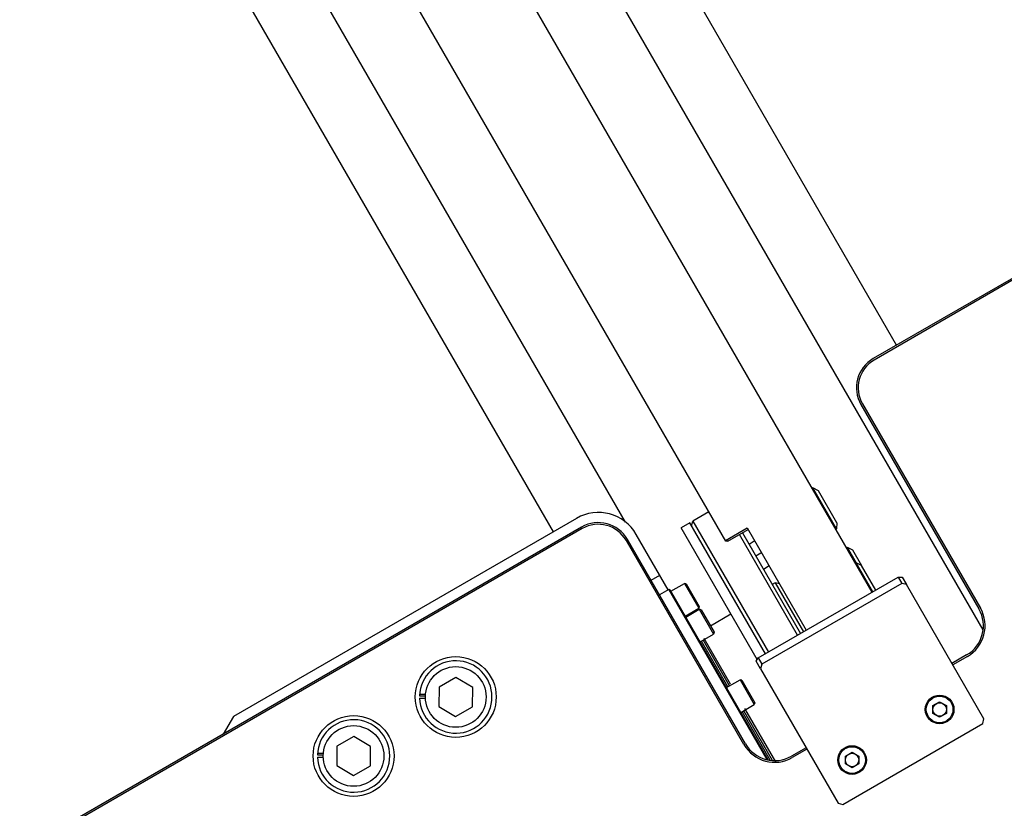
# Model space of a CAD drawing. Header units: millimetres. Extents: x 0 to 7560, y 0 to 5346.
# Tile 88 of 149: x 1318 to 1610, y 4564 to 4798. Entities that reach past the tile are written whole.
import ezdxf

# ---------------------------------------------------------------- set-up
doc = ezdxf.new("R2010")
doc.units = ezdxf.units.MM
for name, color, linetype in [('A2100203#AF1_ABL790', 7, 'Continuous'), ('A2160104_ABL1765', 7, 'Continuous'), ('A2200401_ABL708', 7, 'Continuous'), ('A2300501_ABL712', 7, 'Continuous'), ('A2300601_ABL716', 7, 'Continuous'), ('A2310201_ABL855', 7, 'Continuous'), ('A2310201_ABL903', 7, 'Continuous'), ('CSH-ST-M5-40_PBL802', 7, 'Continuous'), ('CSH-ST-M5-40_PBL803', 7, 'Continuous'), ('CSH-ST-M5-40_PBL830', 7, 'Continuous'), ('CSH-STLN-M12-45_PBL792', 7, 'Continuous'), ('CSH-STLN-M12-45_PBL793', 7, 'Continuous'), ('M2001303_PBL788', 7, 'Continuous'), ('M2001402_PBL829', 7, 'Continuous'), ('M2001601_STOPPER_PAD_PBL795', 7, 'Continuous'), ('M2002803_PBL789', 7, 'Continuous'), ('M2100403_PBL804', 7, 'Continuous'), ('M2100603_PBL794', 7, 'Continuous'), ('M2100701_PLATE_PBL796', 7, 'Continuous'), ('M2101102_PBL831', 7, 'Continuous'), ('M2160203_PBL1766', 7, 'Continuous'), ('M2200703_PBL720', 7, 'Continuous'), ('M2200901_PBL709', 7, 'Continuous'), ('M2310301_PBL856', 7, 'Continuous'), ('M2310301_PBL904', 7, 'Continuous'), ('MISUMI_CBBG6-20_PBL801', 7, 'Continuous'), ('MISUMI_MTCSC6_PBL797', 7, 'Continuous'), ('MISUMI_MTCSC6_PBL805', 7, 'Continuous'), ('MISUMI_MTCSC6_PBL807', 7, 'Continuous'), ('MISUMI_SPWF12_PBL1767', 7, 'Continuous'), ('MISUMI_SPWF12_PBL1770', 7, 'Continuous'), ('MISUMI_SSLW12_PBL948', 7, 'Continuous'), ('MISUMI_SSLW12_PBL949', 7, 'Continuous'), ('MX102A2LA18_MOTOR_PBL791', 7, 'Continuous'), ('P9140504_BOLT_PBL832', 7, 'Continuous'), ('P9140504_BOLT_PBL833', 7, 'Continuous'), ('SUAH-083-050-ASY-03PZ_REDUC#AF5_ABL798', 7, 'Continuous'), ('TOP_VIEW_VBL707', 7, 'Continuous'), ('ZEUS_32_050_INTERNAL_GEAR_1_PBL806', 7, 'Continuous'), ('ZEUS_32_050_UNIT_ASM_1#AF5_ABL799', 7, 'Continuous'), ('ZEUS_32_050_XRB_PBL800', 7, 'Continuous')]:
    doc.layers.add(name, color=color, linetype=linetype)

# ---------------------------------------------------------------- blocks, each defined once
blk = doc.blocks.new('M2200901_PBL709', base_point=(1766.2, 4381.85))
at = {"layer": 'M2200901_PBL709', "color": 7}
for p, q in [((1651.11, 4550.07), (1674.49, 4563.57)), ((1678.59, 4562.47), (1881.28, 4211.39)), ((1837.9, 4226.53), (1651.11, 4550.07)), ((1837.79, 4226.73), (1844.28, 4230.48)), ((1838.5, 4226.49), (1844.56, 4229.99)), ((1844.28, 4230.48), (1861.8, 4200.14)), ((1838.5, 4226.49), (1837.9, 4226.53)), ((1850.81, 4219.17), (1849.08, 4218.17))]:
    blk.add_line(p, q, dxfattribs=at)
blk.add_arc((1675.99, 4560.97), 3, 30, 120, dxfattribs=at)
blk = doc.blocks.new('M2200703_PBL720', base_point=(1676.6, 4535.92))
at = {"layer": 'M2200703_PBL720', "color": 7}
for p, q in [((1691.95, 4556.33), (1684.59, 4552.08)), ((1691.95, 4556.33), (1701.95, 4539.01)), ((1692.63, 4556.14), (1691.95, 4556.33)), ((1692.63, 4556.14), (1702.13, 4539.69)), ((1701.95, 4539.01), (1694.59, 4534.76)), ((1702.13, 4539.69), (1701.95, 4539.01)), ((1658.61, 4537.08), (1651.25, 4532.83)), ((1651.06, 4532.14), (1651.25, 4532.83)), ((1651.06, 4532.14), (1660.56, 4515.69)), ((1651.25, 4532.83), (1661.25, 4515.51)), ((1668.61, 4519.76), (1661.25, 4515.51)), ((1660.56, 4515.69), (1661.25, 4515.51))]:
    blk.add_line(p, q, dxfattribs=at)
blk = doc.blocks.new('A2200401_ABL708', base_point=(1766.17, 4381.85))
at = {"layer": 'M2200703_PBL720'}
blk.add_blockref('M2200703_PBL720', (1676.6, 4535.92), dxfattribs=at)
at = {"layer": 'M2200901_PBL709'}
blk.add_blockref('M2200901_PBL709', (1766.2, 4381.85), dxfattribs=at)
blk = doc.blocks.new('M2310301_PBL856', base_point=(1736.13, 4340.35))
at = {"layer": 'M2310301_PBL856', "color": 7}
for p, q in [((1681.51, 4451.4), (1808.06, 4232.21)), ((1664.19, 4441.4), (1786.65, 4229.3))]:
    blk.add_line(p, q, dxfattribs=at)
blk = doc.blocks.new('A2310201_ABL855', base_point=(1736.13, 4340.35))
at = {"layer": 'M2310301_PBL856'}
blk.add_blockref('M2310301_PBL856', (1736.13, 4340.35), dxfattribs=at)
blk = doc.blocks.new('A2300501_ABL712', base_point=(1712.6, 4380.07))
at = {"layer": 'A2310201_ABL855'}
blk.add_blockref('A2310201_ABL855', (1736.13, 4340.35), dxfattribs=at)
blk = doc.blocks.new('M2310301_PBL904', base_point=(1830.81, 4349.82))
at = {"layer": 'M2310301_PBL904', "color": 7}
for p, q in [((1888.61, 4284.7), (1764.65, 4499.4)), ((1914.28, 4200.24), (1747.33, 4489.4))]:
    blk.add_line(p, q, dxfattribs=at)
blk = doc.blocks.new('A2310201_ABL903', base_point=(1830.81, 4349.82))
at = {"layer": 'M2310301_PBL904'}
blk.add_blockref('M2310301_PBL904', (1830.81, 4349.82), dxfattribs=at)
blk = doc.blocks.new('A2300601_ABL716', base_point=(1803.83, 4388.53))
at = {"layer": 'A2310201_ABL903'}
blk.add_blockref('A2310201_ABL903', (1830.81, 4349.82), dxfattribs=at)
blk = doc.blocks.new('M2001303_PBL788', base_point=(1978.38, 3969.91))
at = {"layer": 'M2001303_PBL788', "color": 7}
for p, q in [((2048.38, 4376.94), (1881.68, 4280.7)), ((2048.63, 4376.51), (1881.93, 4280.26)), ((1878.02, 4267.04), (1913.02, 4206.42)), ((1878.46, 4267.29), (1913.46, 4206.67)), ((1795.08, 4230.7), (1628.38, 4134.45)), ((1795.33, 4230.26), (1628.63, 4134.02)), ((1843.31, 4166.17), (1808.31, 4226.79)), ((1843.74, 4166.42), (1808.74, 4227.04)), ((1909.36, 4192.76), (1905.03, 4190.26)), ((1909.61, 4192.32), (1905.28, 4189.82)), ((1861.73, 4165.26), (1857.4, 4162.76)), ((1861.98, 4164.82), (1857.65, 4162.32))]:
    blk.add_line(p, q, dxfattribs=at)
for centre, radius, start, end in [((1886.68, 4272.04), 10, 120, 210), ((1886.68, 4272.04), 9.5, 120, 210), ((1800.08, 4222.04), 10, 30, 120), ((1800.08, 4222.04), 9.5, 30, 120), ((1904.36, 4201.42), 10, 300, 30), ((1904.36, 4201.42), 10.5, 300, 30), ((1852.4, 4171.42), 10.5, 210, 300), ((1852.4, 4171.42), 10, 210, 300)]:
    blk.add_arc(centre, radius, start, end, dxfattribs=at)
blk = doc.blocks.new('M2002803_PBL789', base_point=(1754.79, 4201.3))
at = {"layer": 'M2002803_PBL789', "color": 7}
for p, q in [((1793.58, 4233.3), (1691.82, 4174.54)), ((1820.84, 4212.08), (1811.34, 4228.54)), ((1815.74, 4214.91), (1818.34, 4216.41)), ((1691.82, 4174.54), (1688.75, 4169.31))]:
    blk.add_line(p, q, dxfattribs=at)
blk.add_arc((1800.08, 4222.04), 13, 30, 120, dxfattribs=at)
blk = doc.blocks.new('MX102A2LA18_MOTOR_PBL791', base_point=(1743.9, 4085.51))
at = {"layer": 'MX102A2LA18_MOTOR_PBL791', "color": 7}
for p, q in [((1727.54, 4105.68), (1752.22, 4119.93)), ((1756.32, 4118.83), (1765.07, 4103.68)), ((1751.73, 4115.28), (1752.45, 4116.53)), ((1751.73, 4115.28), (1752.45, 4114.03)), ((1752.45, 4116.53), (1753.9, 4116.53)), ((1753.9, 4114.03), (1752.45, 4114.03)), ((1754.62, 4115.28), (1753.9, 4116.53)), ((1754.62, 4115.28), (1753.9, 4114.03)), ((1754.92, 4112.25), (1731.54, 4098.75)), ((1754.04, 4111.68), (1732.48, 4099.23)), ((1755.54, 4108.4), (1755.94, 4108.63)), ((1755.91, 4107.76), (1755.54, 4108.4)), ((1755.91, 4109.77), (1756.55, 4110.14)), ((1756.14, 4109.38), (1755.91, 4109.77)), ((1756.55, 4110.14), (1756.78, 4109.74)), ((1757.53, 4109.54), (1757.93, 4109.77)), ((1757.69, 4108.16), (1757.92, 4107.76)), ((1758.29, 4109.14), (1757.9, 4108.91)), ((1757.93, 4109.77), (1758.29, 4109.14)), ((1760.39, 4110.79), (1773.89, 4087.4)), ((1773.32, 4088.29), (1760.87, 4109.85)), ((1756.31, 4107.99), (1755.91, 4107.76)), ((1757.29, 4107.39), (1757.06, 4107.79)), ((1757.92, 4107.76), (1757.29, 4107.39)), ((1730.95, 4103.28), (1731.67, 4104.53)), ((1730.95, 4103.28), (1731.67, 4102.03)), ((1731.67, 4104.53), (1733.11, 4104.53)), ((1733.83, 4103.28), (1733.11, 4104.53)), ((1733.83, 4103.28), (1733.11, 4102.03)), ((1747.58, 4062.98), (1726.08, 4100.21)), ((1733.11, 4102.03), (1731.67, 4102.03)), ((1747.67, 4098.82), (1747.17, 4099.68)), ((1732.56, 4096.29), (1733.19, 4096.66)), ((1733.19, 4096.66), (1733.42, 4096.26)), ((1746.31, 4099.18), (1746.8, 4098.32)), ((1746.8, 4098.32), (1747.67, 4098.82)), ((1732.19, 4094.91), (1732.58, 4095.14)), ((1732.55, 4094.28), (1732.19, 4094.91)), ((1732.95, 4094.51), (1732.55, 4094.28)), ((1732.79, 4095.89), (1732.56, 4096.29)), ((1733.93, 4093.91), (1733.7, 4094.3)), ((1734.57, 4094.27), (1733.93, 4093.91)), ((1734.17, 4096.06), (1734.57, 4096.29)), ((1734.34, 4094.67), (1734.57, 4094.27)), ((1734.94, 4095.65), (1734.54, 4095.42)), ((1734.57, 4096.29), (1734.94, 4095.65)), ((1770.07, 4095.02), (1778.82, 4079.86)), ((1730.65, 4092.4), (1743.1, 4070.84)), ((1769.03, 4085.04), (1769.43, 4085.27)), ((1769.4, 4084.4), (1769.03, 4085.04)), ((1769.4, 4086.42), (1770.03, 4086.78)), ((1769.63, 4086.02), (1769.4, 4086.42)), ((1770.03, 4086.78), (1770.26, 4086.39)), ((1771.01, 4086.19), (1771.41, 4086.41)), ((1771.18, 4084.8), (1771.41, 4084.4)), ((1771.78, 4085.78), (1771.38, 4085.55)), ((1771.41, 4086.41), (1771.78, 4085.78)), ((1772.42, 4081.94), (1749.04, 4068.44)), ((1769.79, 4084.63), (1769.4, 4084.4)), ((1770.77, 4084.04), (1770.54, 4084.43)), ((1771.41, 4084.4), (1770.77, 4084.04)), ((1749.93, 4069.01), (1771.49, 4081.46)), ((1772.73, 4078.91), (1773.45, 4080.16)), ((1772.73, 4078.91), (1773.45, 4077.66)), ((1773.45, 4080.16), (1774.9, 4080.16)), ((1775.62, 4078.91), (1774.9, 4080.16)), ((1775.62, 4078.91), (1774.9, 4077.66)), ((1774.9, 4077.66), (1773.45, 4077.66)), ((1708.68, 4065.35), (1723.84, 4074.1)), ((1708.75, 4065.33), (1723.82, 4074.03)), ((1727.93, 4073), (1736.68, 4057.84)), ((1746.04, 4072.93), (1746.68, 4073.3)), ((1746.68, 4073.3), (1746.91, 4072.9)), ((1777.72, 4075.76), (1753.04, 4061.51)), ((1723.98, 4071), (1724.38, 4071.23)), ((1724.35, 4070.36), (1723.98, 4071)), ((1724.35, 4072.38), (1724.98, 4072.74)), ((1724.58, 4071.98), (1724.35, 4072.38)), ((1724.74, 4070.59), (1724.35, 4070.36)), ((1724.98, 4072.74), (1725.21, 4072.35)), ((1725.72, 4069.99), (1725.49, 4070.39)), ((1726.36, 4070.36), (1725.72, 4069.99)), ((1725.96, 4072.14), (1726.36, 4072.37)), ((1726.13, 4070.76), (1726.36, 4070.36)), ((1726.73, 4071.74), (1726.33, 4071.51)), ((1726.36, 4072.37), (1726.73, 4071.74)), ((1727.92, 4072.93), (1736.62, 4057.86)), ((1745.67, 4071.55), (1746.07, 4071.78)), ((1746.04, 4070.92), (1745.67, 4071.55)), ((1746.27, 4072.54), (1746.04, 4072.93)), ((1746.44, 4071.15), (1746.04, 4070.92)), ((1747.42, 4070.55), (1747.19, 4070.95)), ((1748.05, 4070.92), (1747.42, 4070.55)), ((1747.66, 4072.7), (1748.05, 4072.93)), ((1747.82, 4071.31), (1748.05, 4070.92)), ((1748.42, 4072.29), (1748.02, 4072.07)), ((1748.05, 4072.93), (1748.42, 4072.29)), ((1751.95, 4066.91), (1752.67, 4068.16)), ((1752.67, 4068.16), (1754.11, 4068.16)), ((1754.83, 4066.91), (1754.11, 4068.16)), ((1751.95, 4066.91), (1752.67, 4065.66)), ((1754.11, 4065.66), (1752.67, 4065.66)), ((1754.83, 4066.91), (1754.11, 4065.66)), ((1709.61, 4063.87), (1709.98, 4064.08)), ((1709.98, 4064.08), (1710.2, 4063.68)), ((1710.96, 4063.48), (1711.35, 4063.71)), ((1711.12, 4062.09), (1711.35, 4061.7)), ((1711.35, 4061.7), (1711.23, 4061.63)), ((1711.72, 4063.07), (1711.32, 4062.84)), ((1711.35, 4063.71), (1711.72, 4063.07)), ((1732.64, 4055.99), (1733.04, 4056.22)), ((1733.01, 4055.36), (1732.64, 4055.99)), ((1733.01, 4057.37), (1733.65, 4057.73)), ((1733.24, 4056.97), (1733.01, 4057.37)), ((1733.41, 4055.58), (1733.01, 4055.36)), ((1733.65, 4057.73), (1733.88, 4057.34)), ((1734.63, 4057.14), (1735.03, 4057.37)), ((1734.79, 4055.75), (1735.02, 4055.35)), ((1735.39, 4056.73), (1735, 4056.5)), ((1735.03, 4057.37), (1735.39, 4056.73)), ((1735.52, 4053.76), (1730.21, 4050.7)), ((1735.59, 4053.74), (1730.29, 4050.69)), ((1734.39, 4054.99), (1734.16, 4055.38)), ((1735.02, 4055.35), (1734.39, 4054.99))]:
    blk.add_line(p, q, dxfattribs=at)
for centre, radius in [((1753.17, 4115.28), 2.75), ((1753.17, 4115.28), 2.45), ((1753.17, 4115.28), 1.25), ((1756.92, 4108.77), 2.75), ((1732.39, 4103.28), 2.75), ((1732.39, 4103.28), 2.45), ((1732.39, 4103.28), 1.25), ((1751.98, 4090.35), 13.5), ((1751.98, 4090.35), 11.5), ((1733.56, 4095.28), 2.75), ((1753.08, 4094.44), 1.2), ((1747.88, 4091.44), 1.2), ((1756.08, 4089.25), 1.2), ((1770.4, 4085.41), 2.75), ((1750.88, 4086.25), 1.2), ((1774.17, 4078.91), 2.75), ((1774.17, 4078.91), 2.45), ((1774.17, 4078.91), 1.25), ((1725.35, 4071.37), 2.75), ((1747.05, 4071.92), 2.75), ((1753.39, 4066.91), 2.75), ((1753.39, 4066.91), 2.45), ((1753.39, 4066.91), 1.25), ((1724.73, 4061.04), 1), ((1719.54, 4058.04), 1), ((1734.02, 4056.36), 2.75)]:
    blk.add_circle(centre, radius, dxfattribs=at)
for centre, radius, start, end in [((1753.72, 4117.33), 3, 96.6021, 120), ((1753.72, 4117.33), 3, 30, 74.8594), ((1756.54, 4107.35), 5, 30, 120), ((1756.92, 4108.79), 4, 30, 120), ((1755.67, 4109.1), 0.55, 300, 30), ((1756.58, 4107.51), 0.55, 30, 120), ((1757.25, 4110.02), 0.55, 210, 300), ((1758.17, 4108.43), 0.55, 120, 210), ((1729.54, 4102.21), 4, 120, 210), ((1763.02, 4096.72), 7.25, 346.3972, 73.6028), ((1751.98, 4090.35), 10.5, 122.7294, 117.2706), ((1733.54, 4095.29), 4, 120, 210), ((1734.98, 4094.9), 5, 120, 210), ((1732.31, 4095.62), 0.55, 300, 30), ((1733.23, 4094.03), 0.55, 30, 120), ((1733.9, 4096.53), 0.55, 210, 300), ((1734.81, 4094.95), 0.55, 120, 210), ((1768.99, 4085.79), 5, 300, 30), ((1769.15, 4085.75), 0.55, 300, 30), ((1770.07, 4084.16), 0.55, 30, 120), ((1770.74, 4086.66), 0.55, 210, 300), ((1771.66, 4085.07), 0.55, 120, 210), ((1770.42, 4085.4), 4, 300, 30), ((1776.22, 4078.36), 3, 345.1407, 30), ((1776.22, 4078.36), 3, 300, 323.3973), ((1725.32, 4071.43), 3, 30, 120), ((1725.34, 4071.5), 3, 30, 120), ((1724.1, 4071.7), 0.55, 300, 30), ((1725.02, 4070.12), 0.55, 30, 120), ((1725.69, 4072.62), 0.55, 210, 300), ((1726.61, 4071.03), 0.55, 120, 210), ((1747.43, 4073.34), 5, 210, 300), ((1745.79, 4072.26), 0.55, 300, 30), ((1746.71, 4070.67), 0.55, 30, 120), ((1747.38, 4073.18), 0.55, 210, 300), ((1748.3, 4071.59), 0.55, 120, 210), ((1722.13, 4059.54), 7.65, 286.2385, 191.9695), ((1747.04, 4071.9), 4, 210, 300), ((1710.25, 4062.73), 3, 120, 120.9562), ((1710.35, 4062.7), 2.75, 309.9277, 122.22), ((1722.13, 4059.54), 6.65, 272.8656, 205.0722), ((1710.68, 4063.96), 0.55, 210, 300), ((1711.6, 4062.37), 0.55, 120, 210), ((1751.04, 4064.98), 4, 210, 300), ((1732.77, 4056.7), 0.55, 300, 30), ((1733.68, 4055.11), 0.55, 30, 120), ((1734.35, 4057.61), 0.55, 210, 300), ((1735.27, 4056.02), 0.55, 120, 210), ((1734.02, 4056.36), 3, 300, 30), ((1734.09, 4056.34), 3, 300, 30)]:
    blk.add_arc(centre, radius, start, end, dxfattribs=at)
blk = doc.blocks.new('M2100603_PBL794', base_point=(1843.91, 4214.42))
at = {"layer": 'M2100603_PBL794', "color": 7}
for p, q in [((1832.89, 4235.21), (1828.13, 4232.46)), ((1827.76, 4231.09), (1828.13, 4232.46)), ((1828.13, 4232.46), (1850.54, 4193.64)), ((1859.2, 4198.64), (1841.97, 4228.49)), ((1842.83, 4228.99), (1860.07, 4199.14))]:
    blk.add_line(p, q, dxfattribs=at)
blk = doc.blocks.new('M2100701_PLATE_PBL796', base_point=(1837.17, 4211.67))
at = {"layer": 'M2100701_PLATE_PBL796', "color": 7}
for p, q in [((1827.26, 4231.96), (1824.66, 4230.46)), ((1849.67, 4193.14), (1827.26, 4231.96)), ((1847.22, 4191.39), (1824.66, 4230.46))]:
    blk.add_line(p, q, dxfattribs=at)
blk = doc.blocks.new('ZEUS_32_050_XRB_PBL800', base_point=(1835.03, 4186.81))
at = {"layer": 'ZEUS_32_050_XRB_PBL800', "color": 7}
for p, q in [((1821.02, 4212.19), (1818.24, 4210.58)), ((1850.19, 4161.68), (1821.02, 4212.19)), ((1821.52, 4211.9), (1821.02, 4212.19)), ((1850.52, 4161.67), (1821.52, 4211.9)), ((1838.51, 4183.31), (1830.68, 4196.87)), ((1839.01, 4183.6), (1831.26, 4197.03)), ((1851.09, 4161.51), (1842.76, 4175.95)), ((1851.81, 4161.44), (1843.26, 4176.24))]:
    blk.add_line(p, q, dxfattribs=at)
blk = doc.blocks.new('ZEUS_32_050_INTERNAL_GEAR_1_PBL806', base_point=(1791.34, 4181.82))
at = {"layer": 'ZEUS_32_050_INTERNAL_GEAR_1_PBL806', "color": 7}
for p, q in [((1788.78, 4203.73), (1782.72, 4200.23)), ((1780.73, 4196.66), (1788.56, 4183.1)), ((1792.81, 4175.74), (1801.95, 4159.91))]:
    blk.add_line(p, q, dxfattribs=at)
blk = doc.blocks.new('ZEUS_32_050_UNIT_ASM_1#AF5_ABL799', base_point=(1835.32, 4186.81))
at = {"layer": 'ZEUS_32_050_INTERNAL_GEAR_1_PBL806'}
blk.add_blockref('ZEUS_32_050_INTERNAL_GEAR_1_PBL806', (1842.01, 4182.95), dxfattribs=at)
at = {"layer": 'ZEUS_32_050_XRB_PBL800'}
blk.add_blockref('ZEUS_32_050_XRB_PBL800', (1835.03, 4186.81), dxfattribs=at)
blk = doc.blocks.new('SUAH-083-050-ASY-03PZ_REDUC#AF5_ABL798', base_point=(1835.32, 4186.81))
at = {"layer": 'ZEUS_32_050_UNIT_ASM_1#AF5_ABL799'}
blk.add_blockref('ZEUS_32_050_UNIT_ASM_1#AF5_ABL799', (1835.32, 4186.81), dxfattribs=at)
blk = doc.blocks.new('CSH-ST-M5-40_PBL802', base_point=(1825.84, 4209.15))
at = {"layer": 'CSH-ST-M5-40_PBL802', "color": 7}
for p, q in [((1821.65, 4211.68), (1825.63, 4213.98)), ((1825.63, 4213.98), (1829.88, 4206.62)), ((1826.18, 4213.84), (1825.63, 4213.98)), ((1826.18, 4213.84), (1830.03, 4207.17)), ((1825.9, 4204.32), (1829.88, 4206.62)), ((1830.03, 4207.17), (1829.88, 4206.62))]:
    blk.add_line(p, q, dxfattribs=at)
blk = doc.blocks.new('CSH-ST-M5-40_PBL803', base_point=(1830.26, 4201.5))
at = {"layer": 'CSH-ST-M5-40_PBL803', "color": 7}
for p, q in [((1826.07, 4204.03), (1830.05, 4206.33)), ((1830.05, 4206.33), (1834.3, 4198.96)), ((1830.6, 4206.18), (1830.05, 4206.33)), ((1830.6, 4206.18), (1834.45, 4199.51)), ((1830.32, 4196.66), (1834.3, 4198.96)), ((1834.45, 4199.51), (1834.3, 4198.96))]:
    blk.add_line(p, q, dxfattribs=at)
blk = doc.blocks.new('M2100403_PBL804', base_point=(1856.29, 4206.92))
at = {"layer": 'M2100403_PBL804', "color": 7}
for p, q in [((1852.52, 4214.21), (1851.65, 4213.71)), ((1852.52, 4214.21), (1860.93, 4199.64)), ((1853.89, 4213.84), (1852.52, 4214.21))]:
    blk.add_line(p, q, dxfattribs=at)
blk = doc.blocks.new('CSH-ST-M5-40_PBL830', base_point=(1842.34, 4180.57))
at = {"layer": 'CSH-ST-M5-40_PBL830', "color": 7}
for p, q in [((1838.15, 4183.1), (1842.13, 4185.4)), ((1842.13, 4185.4), (1846.38, 4178.04)), ((1842.68, 4185.26), (1842.13, 4185.4)), ((1842.68, 4185.26), (1846.53, 4178.59)), ((1846.53, 4178.59), (1846.38, 4178.04)), ((1842.4, 4175.74), (1846.38, 4178.04))]:
    blk.add_line(p, q, dxfattribs=at)
blk = doc.blocks.new('M2101102_PBL831', base_point=(1850.5, 4161.63))
at = {"layer": 'M2101102_PBL831', "color": 7}
for p, q in [((1850.44, 4161.62), (1850.52, 4161.67)), ((1850.52, 4161.67), (1850.57, 4161.59))]:
    blk.add_line(p, q, dxfattribs=at)
blk = doc.blocks.new('M2160203_PBL1766', base_point=(1754.51, 4091.79))
at = {"layer": 'M2160203_PBL1766', "color": 7}
for start, end in [(113.9963, 114.7841), (305.2159, 306.0037)]:
    blk.add_arc((1751.98, 4090.35), 30, start, end, dxfattribs=at)
blk = doc.blocks.new('A2160104_ABL1765', base_point=(1754.51, 4091.79))
at = {"layer": 'M2160203_PBL1766'}
blk.add_blockref('M2160203_PBL1766', (1754.51, 4091.79), dxfattribs=at)
blk = doc.blocks.new('A2100203#AF1_ABL790', base_point=(1784.81, 4142.95))
at = {"layer": 'A2160104_ABL1765'}
blk.add_blockref('A2160104_ABL1765', (1754.51, 4091.79), dxfattribs=at)
at = {"layer": 'CSH-ST-M5-40_PBL802'}
blk.add_blockref('CSH-ST-M5-40_PBL802', (1825.84, 4209.15), dxfattribs=at)
at = {"layer": 'CSH-ST-M5-40_PBL803'}
blk.add_blockref('CSH-ST-M5-40_PBL803', (1830.26, 4201.5), dxfattribs=at)
at = {"layer": 'CSH-ST-M5-40_PBL830'}
blk.add_blockref('CSH-ST-M5-40_PBL830', (1842.34, 4180.57), dxfattribs=at)
at = {"layer": 'M2100403_PBL804'}
blk.add_blockref('M2100403_PBL804', (1856.29, 4206.92), dxfattribs=at)
at = {"layer": 'M2100603_PBL794'}
blk.add_blockref('M2100603_PBL794', (1843.91, 4214.42), dxfattribs=at)
at = {"layer": 'M2100701_PLATE_PBL796'}
blk.add_blockref('M2100701_PLATE_PBL796', (1837.17, 4211.67), dxfattribs=at)
at = {"layer": 'M2101102_PBL831'}
blk.add_blockref('M2101102_PBL831', (1850.5, 4161.63), dxfattribs=at)
at = {"layer": 'MX102A2LA18_MOTOR_PBL791'}
blk.add_blockref('MX102A2LA18_MOTOR_PBL791', (1743.9, 4085.51), dxfattribs=at)
at = {"layer": 'SUAH-083-050-ASY-03PZ_REDUC#AF5_ABL798'}
blk.add_blockref('SUAH-083-050-ASY-03PZ_REDUC#AF5_ABL798', (1835.32, 4186.81), dxfattribs=at)
blk = doc.blocks.new('CSH-STLN-M12-45_PBL792', base_point=(1727.47, 4162.8))
at = {"layer": 'CSH-STLN-M12-45_PBL792', "color": 7}
for p, q in [((1727.52, 4168.57), (1722.5, 4165.73)), ((1732.5, 4165.64), (1727.52, 4168.57)), ((1722.5, 4165.73), (1722.45, 4159.96)), ((1732.45, 4159.87), (1732.5, 4165.64)), ((1722.45, 4159.96), (1727.42, 4157.02)), ((1727.42, 4157.02), (1732.45, 4159.87))]:
    blk.add_line(p, q, dxfattribs=at)
blk.add_circle((1727.47, 4162.8), 9, dxfattribs=at)
blk = doc.blocks.new('CSH-STLN-M12-45_PBL793', base_point=(1757.78, 4180.3))
at = {"layer": 'CSH-STLN-M12-45_PBL793', "color": 7}
for p, q in [((1757.84, 4186.07), (1752.81, 4183.23)), ((1762.81, 4183.14), (1757.84, 4186.07)), ((1752.81, 4183.23), (1752.76, 4177.46)), ((1762.76, 4177.37), (1762.81, 4183.14)), ((1752.76, 4177.46), (1757.73, 4174.52)), ((1757.73, 4174.52), (1762.76, 4177.37))]:
    blk.add_line(p, q, dxfattribs=at)
blk.add_circle((1757.78, 4180.3), 9, dxfattribs=at)
blk = doc.blocks.new('M2001601_STOPPER_PAD_PBL795', base_point=(1869.23, 4202.27))
at = {"layer": 'M2001601_STOPPER_PAD_PBL795', "color": 7}
for p, q in [((1847.51, 4191.89), (1889.08, 4215.89)), ((1889.08, 4215.89), (1890.16, 4214.01)), ((1889.08, 4215.89), (1890.23, 4215.89)), ((1890.23, 4215.89), (1891.53, 4213.64)), ((1891.46, 4213.76), (1891.08, 4213.76)), ((1846.93, 4190.89), (1847.51, 4191.89)), ((1848.23, 4188.64), (1846.93, 4190.89)), ((1847.51, 4191.89), (1848.59, 4190.01)), ((1848.35, 4189.09), (1848.16, 4188.76))]:
    blk.add_line(p, q, dxfattribs=at)
blk = doc.blocks.new('MISUMI_MTCSC6_PBL797', base_point=(1867.2, 4236.18))
at = {"layer": 'MISUMI_MTCSC6_PBL797', "color": 7}
for p, q in [((1863.78, 4242.31), (1863.52, 4242.16)), ((1870.78, 4230.19), (1863.78, 4242.31)), ((1865.39, 4241.51), (1863.78, 4242.31)), ((1870.89, 4231.99), (1865.39, 4241.51)), ((1870.89, 4231.99), (1870.78, 4230.19)), ((1870.78, 4230.19), (1870.52, 4230.04))]:
    blk.add_line(p, q, dxfattribs=at)
blk = doc.blocks.new('MISUMI_CBBG6-20_PBL801', base_point=(1846.68, 4224.37))
at = {"layer": 'MISUMI_CBBG6-20_PBL801', "color": 7}
for p, q in [((1846.35, 4226.48), (1844.8, 4225.58)), ((1848.35, 4223.01), (1846.8, 4222.12))]:
    blk.add_line(p, q, dxfattribs=at)
for centre, start, end in [((1846.1, 4226.91), 300, 324.6646), ((1848.6, 4222.58), 95.3354, 120)]:
    blk.add_arc(centre, 0.5, start, end, dxfattribs=at)
blk = doc.blocks.new('MISUMI_MTCSC6_PBL805', base_point=(1875.93, 4222.03))
at = {"layer": 'MISUMI_MTCSC6_PBL805', "color": 7}
for p, q in [((1873.68, 4224.56), (1873.94, 4224.71)), ((1873.94, 4224.71), (1876.57, 4220.15)), ((1873.94, 4224.71), (1875.55, 4223.91)), ((1875.55, 4223.91), (1878.19, 4219.35))]:
    blk.add_line(p, q, dxfattribs=at)
blk = doc.blocks.new('MISUMI_MTCSC6_PBL807', base_point=(1879.36, 4215.84))
at = {"layer": 'MISUMI_MTCSC6_PBL807', "color": 7}
for p, q in [((1876.57, 4220.15), (1876.31, 4220)), ((1881.54, 4211.54), (1876.57, 4220.15)), ((1878.19, 4219.35), (1876.57, 4220.15)), ((1882.41, 4212.04), (1878.19, 4219.35))]:
    blk.add_line(p, q, dxfattribs=at)
blk = doc.blocks.new('M2001402_PBL829', base_point=(1881.38, 4181.22))
at = {"layer": 'M2001402_PBL829', "color": 7}
for p, q in [((1890.16, 4214.01), (1848.59, 4190.01)), ((1891.53, 4213.64), (1890.16, 4214.01)), ((1914.53, 4173.8), (1891.53, 4213.64)), ((1848.59, 4190.01), (1848.23, 4188.64)), ((1848.23, 4188.64), (1871.23, 4148.8)), ((1872.6, 4148.44), (1914.17, 4172.44)), ((1914.17, 4172.44), (1914.53, 4173.8)), ((1871.23, 4148.8), (1872.6, 4148.44))]:
    blk.add_line(p, q, dxfattribs=at)
blk = doc.blocks.new('P9140504_BOLT_PBL832', base_point=(1875.39, 4161.6))
at = {"layer": 'P9140504_BOLT_PBL832', "color": 7}
for p, q in [((1873.39, 4162.75), (1875.39, 4163.9)), ((1875.39, 4163.9), (1877.39, 4162.75)), ((1873.39, 4160.44), (1873.39, 4162.75)), ((1877.39, 4162.75), (1877.39, 4160.44)), ((1875.39, 4159.29), (1873.39, 4160.44)), ((1877.39, 4160.44), (1875.39, 4159.29))]:
    blk.add_line(p, q, dxfattribs=at)
for radius in [4.25, 3.96, 2]:
    blk.add_circle((1875.39, 4161.6), radius, dxfattribs=at)
blk = doc.blocks.new('P9140504_BOLT_PBL833', base_point=(1901.37, 4176.6))
at = {"layer": 'P9140504_BOLT_PBL833', "color": 7}
for p, q in [((1899.37, 4177.75), (1901.37, 4178.9)), ((1901.37, 4178.9), (1903.37, 4177.75)), ((1899.37, 4175.44), (1899.37, 4177.75)), ((1901.37, 4174.29), (1899.37, 4175.44)), ((1903.37, 4175.44), (1901.37, 4174.29)), ((1903.37, 4177.75), (1903.37, 4175.44))]:
    blk.add_line(p, q, dxfattribs=at)
for radius in [4.25, 3.96, 2]:
    blk.add_circle((1901.37, 4176.6), radius, dxfattribs=at)
blk = doc.blocks.new('MISUMI_SSLW12_PBL948', base_point=(1717.64, 4163.06))
at = {"layer": 'MISUMI_SSLW12_PBL948', "color": 7}
for p, q in [((1716.76, 4163.68), (1718.55, 4163.68)), ((1716.73, 4163.15), (1718.5, 4163.15)), ((1716.73, 4162.44), (1718.51, 4162.44))]:
    blk.add_line(p, q, dxfattribs=at)
blk.add_arc((1727.47, 4162.8), 10.75, 181.892, 178.108, dxfattribs=at)
blk = doc.blocks.new('MISUMI_SSLW12_PBL949', base_point=(1747.95, 4180.56))
at = {"layer": 'MISUMI_SSLW12_PBL949', "color": 7}
for p, q in [((1747.07, 4181.18), (1748.86, 4181.18)), ((1747.04, 4180.65), (1748.81, 4180.65)), ((1747.04, 4179.94), (1748.82, 4179.94))]:
    blk.add_line(p, q, dxfattribs=at)
blk.add_arc((1757.78, 4180.3), 10.75, 181.892, 178.108, dxfattribs=at)
blk = doc.blocks.new('MISUMI_SPWF12_PBL1767', base_point=(1727.47, 4162.8))
at = {"layer": 'MISUMI_SPWF12_PBL1767', "color": 7}
blk.add_circle((1727.47, 4162.8), 12, dxfattribs=at)
blk = doc.blocks.new('MISUMI_SPWF12_PBL1770', base_point=(1757.78, 4180.3))
at = {"layer": 'MISUMI_SPWF12_PBL1770', "color": 7}
blk.add_circle((1757.78, 4180.3), 12, dxfattribs=at)
blk = doc.blocks.new('TOP_VIEW_VBL707', base_point=(2149.54, 3969.91))
at = {"layer": 'A2100203#AF1_ABL790'}
blk.add_blockref('A2100203#AF1_ABL790', (1784.81, 4142.95), dxfattribs=at)
at = {"layer": 'A2200401_ABL708'}
blk.add_blockref('A2200401_ABL708', (1766.17, 4381.85), dxfattribs=at)
at = {"layer": 'A2300501_ABL712'}
blk.add_blockref('A2300501_ABL712', (1712.6, 4380.07), dxfattribs=at)
at = {"layer": 'A2300601_ABL716'}
blk.add_blockref('A2300601_ABL716', (1803.83, 4388.53), dxfattribs=at)
at = {"layer": 'CSH-STLN-M12-45_PBL792'}
blk.add_blockref('CSH-STLN-M12-45_PBL792', (1727.47, 4162.8), dxfattribs=at)
at = {"layer": 'CSH-STLN-M12-45_PBL793'}
blk.add_blockref('CSH-STLN-M12-45_PBL793', (1757.78, 4180.3), dxfattribs=at)
at = {"layer": 'M2001303_PBL788'}
blk.add_blockref('M2001303_PBL788', (1978.38, 3969.91), dxfattribs=at)
at = {"layer": 'M2001402_PBL829'}
blk.add_blockref('M2001402_PBL829', (1881.38, 4181.22), dxfattribs=at)
at = {"layer": 'M2001601_STOPPER_PAD_PBL795'}
blk.add_blockref('M2001601_STOPPER_PAD_PBL795', (1869.23, 4202.27), dxfattribs=at)
at = {"layer": 'M2002803_PBL789'}
blk.add_blockref('M2002803_PBL789', (1754.79, 4201.3), dxfattribs=at)
at = {"layer": 'MISUMI_CBBG6-20_PBL801'}
blk.add_blockref('MISUMI_CBBG6-20_PBL801', (1846.68, 4224.37), dxfattribs=at)
at = {"layer": 'MISUMI_MTCSC6_PBL797'}
blk.add_blockref('MISUMI_MTCSC6_PBL797', (1867.2, 4236.18), dxfattribs=at)
at = {"layer": 'MISUMI_MTCSC6_PBL805'}
blk.add_blockref('MISUMI_MTCSC6_PBL805', (1875.93, 4222.03), dxfattribs=at)
at = {"layer": 'MISUMI_MTCSC6_PBL807'}
blk.add_blockref('MISUMI_MTCSC6_PBL807', (1879.36, 4215.84), dxfattribs=at)
at = {"layer": 'MISUMI_SPWF12_PBL1767'}
blk.add_blockref('MISUMI_SPWF12_PBL1767', (1727.47, 4162.8), dxfattribs=at)
at = {"layer": 'MISUMI_SPWF12_PBL1770'}
blk.add_blockref('MISUMI_SPWF12_PBL1770', (1757.78, 4180.3), dxfattribs=at)
at = {"layer": 'MISUMI_SSLW12_PBL948'}
blk.add_blockref('MISUMI_SSLW12_PBL948', (1717.64, 4163.06), dxfattribs=at)
at = {"layer": 'MISUMI_SSLW12_PBL949'}
blk.add_blockref('MISUMI_SSLW12_PBL949', (1747.95, 4180.56), dxfattribs=at)
at = {"layer": 'P9140504_BOLT_PBL832'}
blk.add_blockref('P9140504_BOLT_PBL832', (1875.39, 4161.6), dxfattribs=at)
at = {"layer": 'P9140504_BOLT_PBL833'}
blk.add_blockref('P9140504_BOLT_PBL833', (1901.37, 4176.6), dxfattribs=at)

msp = doc.modelspace()

# ---------------------------------------------------------------- block references
at = {"layer": 'TOP_VIEW_VBL707'}
msp.add_blockref('TOP_VIEW_VBL707', (1838.846, 4386.364), dxfattribs=at)

doc.saveas('drawing.dxf')
